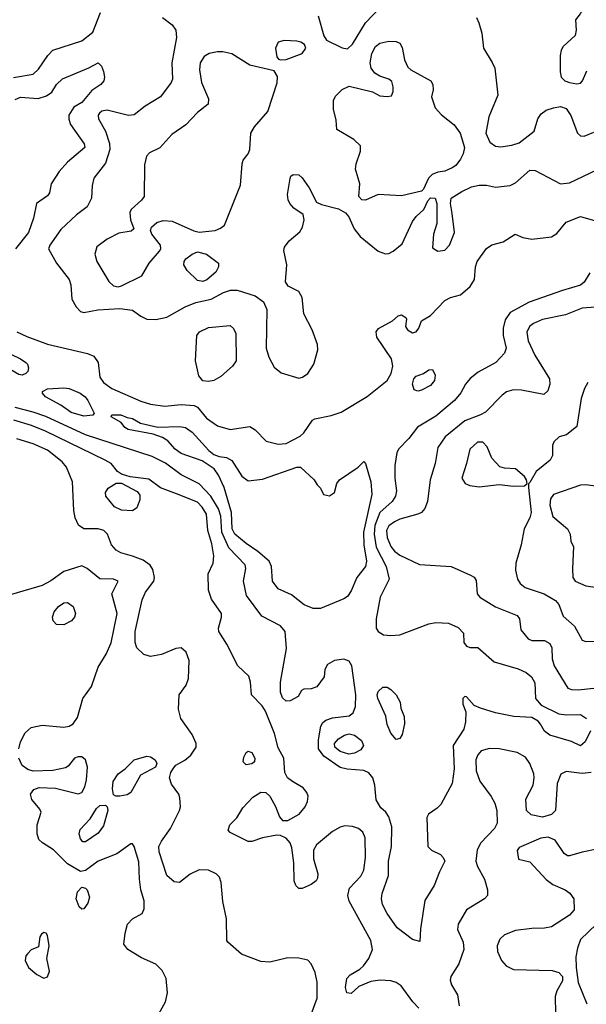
# Model space of a CAD drawing. Extents: x 1173079 to 1307053, y 522583 to 678478.
# Tile 137 of 256: x 1239291 to 1242427, y 547672 to 553123. Entities that reach past the tile are written whole.
import ezdxf

# ---------------------------------------------------------------- set-up
doc = ezdxf.new("R2010")
doc.units = 0

msp = doc.modelspace()

# ---------------------------------------------------------------- linework, layer by layer
at = {"layer": '0CON20XD'}
for points in [[(1242451.4, 553265), (1242394.1, 553155.9), (1242368.3, 553121.7), (1242372, 553065), (1242366, 553035), (1242300, 552975), (1242288, 552955), (1242282.5, 552925), (1242282.5, 552835), (1242288, 552805), (1242308.8, 552785), (1242333.8, 552775), (1242375, 552767.5), (1242395, 552771.5), (1242407.1, 552785), (1242430.6, 552839.4)], [(1239257.1, 552802.9), (1239365, 552821.2), (1239395, 552848.2), (1239445.7, 552924.3), (1239475, 552954.4), (1239635, 553006.7), (1239695.2, 553054.8), (1239737.3, 553162.7)], [(1240943.3, 553145), (1240974.1, 553034.1), (1240990, 553010), (1241075, 552966.5), (1241105, 552961.5), (1241133.3, 552986.7), (1241205, 553106), (1241285, 553188)], [(1240080.8, 553135), (1240135, 553093.8), (1240155.6, 553065.6), (1240158.1, 553025), (1240133.1, 552885), (1240135.8, 552794.2), (1240130, 552775), (1240069.2, 552695), (1239985, 552643.5), (1239925, 552596.7), (1239892.6, 552592.6), (1239775, 552622.2), (1239745, 552616.9), (1239731.9, 552605), (1239725.5, 552594.5), (1239726.7, 552575), (1239765.9, 552505.9), (1239787.8, 552437.8), (1239789.8, 552405), (1239765, 552328.1), (1239700.7, 552245), (1239691.9, 552205), (1239688.8, 552135), (1239663.9, 552086.1), (1239605, 552042.5), (1239517.9, 551962.1), (1239456.9, 551875), (1239449.4, 551855), (1239494.7, 551774.7), (1239565.4, 551685), (1239574.6, 551655), (1239579.1, 551575), (1239602.4, 551532.4), (1239627.5, 551507.5), (1239645, 551501.4), (1239723.3, 551516.7), (1239845, 551524.7), (1239915, 551514.4), (1239961.3, 551481.3), (1239995, 551465.8), (1240045, 551463.3), (1240105, 551475.5), (1240205.9, 551534.1), (1240265, 551556.9), (1240350, 551575), (1240418.1, 551611.9), (1240457.5, 551625), (1240495, 551625.5), (1240594, 551594), (1240641.1, 551561.1), (1240658.7, 551518.7), (1240655.8, 551305), (1240670.6, 551255), (1240698.9, 551198.9), (1240738.7, 551168.7), (1240835, 551138.8), (1240855.9, 551144.1), (1240885.3, 551164.7), (1240918.2, 551215), (1240940.4, 551295), (1240938.8, 551325), (1240910, 551405), (1240864.5, 551495), (1240854.4, 551585), (1240835, 551618), (1240777.7, 551647.7), (1240762.3, 551672.3), (1240769.4, 551765), (1240753.8, 551845), (1240756, 551864), (1240782.2, 551897.8), (1240841.7, 551948.3), (1240856.2, 551975), (1240865.6, 552015.6), (1240859.2, 552045), (1240808.9, 552078.9), (1240785.8, 552105.8), (1240776.4, 552126.4), (1240773.1, 552155), (1240787.1, 552242.9), (1240792.5, 552257.5), (1240804, 552266), (1240835, 552264.3), (1240855, 552246.9), (1240892.7, 552192.7), (1240933.6, 552113.6), (1240960.7, 552100.7), (1241055.5, 552075.5), (1241094.3, 552054.3), (1241112.1, 552032.1), (1241143.1, 551965), (1241175, 551921.9), (1241275, 551841.9), (1241315, 551827.5), (1241335, 551829.2), (1241358.7, 551841.3), (1241407.5, 551882.5), (1241465, 552005.6), (1241485, 552034), (1241527.5, 552072.5), (1241549.3, 552120.7), (1241565, 552137.5), (1241590, 552135), (1241600, 552105), (1241600, 551995), (1241582, 551935), (1241575, 551860), (1241605, 551842), (1241645, 551847.1), (1241670.6, 551875), (1241697.5, 551945), (1241685, 552050), (1241676, 552105), (1241680, 552135), (1241737.9, 552172.1), (1241792.4, 552197.6), (1241835, 552207.5), (1241875, 552206.7), (1241925, 552195.7), (1242005.7, 552204.3), (1242035, 552220), (1242115, 552290), (1242145, 552288), (1242285, 552214.5), (1242335, 552219.6), (1242485, 552291.1)], [(1241818.8, 553135), (1241833.3, 553105), (1241848.3, 553048.3), (1241857.8, 552965), (1241905.3, 552885.3), (1241920.4, 552855), (1241938.2, 552705), (1241888.6, 552585), (1241870.4, 552495), (1241892.5, 552445), (1241925, 552422.7), (1241955, 552420), (1242015, 552427.6), (1242055, 552441.6), (1242137.8, 552505), (1242159.4, 552575), (1242177.3, 552602.7), (1242205, 552621.4), (1242245.9, 552635.9), (1242285, 552643.1), (1242315, 552630.6), (1242341.7, 552591.7), (1242378.8, 552495), (1242395, 552480.8), (1242415, 552477.7), (1242469.8, 552500.2)], [(1240735, 552900), (1240765, 552902.9), (1240855, 552935.7), (1240874.3, 552965), (1240867.1, 552985), (1240847.9, 552997.9), (1240825, 553003.6), (1240755, 553007.8), (1240722.1, 552997.9), (1240707.5, 552965), (1240715, 552917.5), (1240724.1, 552904.1), (1240735, 552900)], [(1241205, 552124.4), (1241185, 552126), (1241167.5, 552145), (1241172.9, 552215), (1241150, 552295), (1241152.5, 552325), (1241178.1, 552395), (1241178.1, 552425), (1241140.6, 552460.6), (1241046.7, 552515), (1241043, 552567), (1241027.3, 552627.3), (1241028.6, 552675), (1241039.8, 552700.2), (1241075, 552735.6), (1241115, 552754.5), (1241244.5, 552724.5), (1241285, 552701.2), (1241325, 552697.5), (1241348.3, 552701.7), (1241357.5, 552725), (1241358.8, 552751.2), (1241350.5, 552780.5), (1241333.4, 552793.4), (1241285, 552809.5), (1241257, 552827), (1241236.4, 552855), (1241231.5, 552885), (1241240, 552935), (1241260, 552975), (1241285, 552993.5), (1241335, 553003.3), (1241375, 553001.5), (1241395, 552992.5), (1241408.8, 552968.8), (1241420.6, 552900.6), (1241439.5, 552859.5), (1241455.4, 552845.4), (1241566, 552785), (1241578, 552765), (1241578.8, 552735), (1241570, 552695), (1241591.2, 552635), (1241625, 552596), (1241695, 552540), (1241728.2, 552495), (1241752.5, 552415), (1241745, 552380), (1241730, 552350), (1241705, 552316.2), (1241685, 552302), (1241645, 552284), (1241605, 552278), (1241573.3, 552265), (1241554.3, 552245.7), (1241526.1, 552183.9), (1241515, 552173.3), (1241405, 552148.2), (1241275, 552155.8), (1241205, 552124.4)], [(1239835, 551644.6), (1239855, 551648.9), (1239966.2, 551705), (1240008.1, 551775), (1240065, 551840.8), (1240071.5, 551855), (1240069.5, 551875), (1240021.4, 551935), (1240014, 551955), (1240020, 551975), (1240050.6, 551999.4), (1240085, 552010.6), (1240135, 552006.7), (1240253.9, 551953.9), (1240285, 551946.4), (1240373.3, 551955), (1240402, 551968), (1240423.7, 551986.3), (1240512.4, 552207.6), (1240521.4, 552325), (1240527.5, 552345), (1240555, 552381.2), (1240564.3, 552405), (1240570.6, 552495), (1240590.2, 552529.8), (1240665, 552614), (1240716.1, 552773.9), (1240717.8, 552807.8), (1240699.7, 552839.7), (1240565, 552871.8), (1240465, 552934.5), (1240415, 552945.4), (1240385, 552944.6), (1240338.8, 552935), (1240311.1, 552918.9), (1240289.1, 552885), (1240285.4, 552845), (1240296.8, 552775), (1240335.7, 552685), (1240333.8, 552655), (1240275, 552609.4), (1240209.9, 552540.1), (1240133.3, 552486.7), (1240065.6, 552414.4), (1240010, 552385), (1239991.7, 552368.3), (1239981.2, 552318.8), (1239978.8, 552145), (1239965.7, 552124.3), (1239908.3, 552071.7), (1239901.2, 552055), (1239903.8, 552015), (1239922.5, 551965), (1239907.7, 551952.3), (1239839.7, 551940.3), (1239775, 551908.8), (1239717.1, 551865), (1239707.1, 551825), (1239717.5, 551785), (1239784.3, 551674.3), (1239810.4, 551650.4), (1239835, 551644.6)], [(1239265, 552681.8), (1239295, 552693.6), (1239393.6, 552686.4), (1239438.7, 552701.3), (1239468.1, 552721.9), (1239494.2, 552765), (1239527.5, 552795), (1239673.9, 552856.1), (1239725, 552884), (1239744.2, 552865), (1239754.1, 552835.9), (1239760, 552805), (1239756.7, 552785), (1239738.9, 552765), (1239689.7, 552730.3), (1239635, 552664.5), (1239590.4, 552639.6), (1239563.1, 552595), (1239562.6, 552572.6), (1239572.8, 552542.8), (1239648.1, 552435), (1239651.9, 552415), (1239555, 552334.4), (1239508.3, 552281.7), (1239464.2, 552215), (1239456, 552165), (1239445, 552147.5), (1239384.3, 552105.7), (1239366.5, 552025), (1239340, 551945), (1239268.2, 551855)], [(1239275, 551395.5), (1239329.6, 551369.6), (1239445, 551326.8), (1239666.7, 551275), (1239700.4, 551260.4), (1239724.5, 551225), (1239733.4, 551143.4), (1239754.4, 551115), (1239800.5, 551080.5), (1239961.7, 551011.7), (1240015, 550995.2), (1240095, 550983.3), (1240185, 550992.8), (1240257.4, 550987.4), (1240275, 550977.5), (1240325, 550916), (1240385, 550874.1), (1240455.3, 550854.7), (1240565, 550870.4), (1240595, 550851.9), (1240655, 550790), (1240722, 550772), (1240765, 550777.1), (1240843.4, 550816.6), (1240864.4, 550835), (1240912.5, 550905), (1240925, 550912.9), (1241015, 550931.1), (1241070.2, 550949.8), (1241215, 551036.5), (1241324.2, 551125.8), (1241346.2, 551165), (1241356.4, 551205), (1241348.5, 551245), (1241268, 551365), (1241263.8, 551395), (1241276.1, 551413.9), (1241354.1, 551455.9), (1241385, 551483.3), (1241405, 551488.8), (1241427.5, 551475), (1241432.5, 551465), (1241426.2, 551425), (1241436.7, 551405), (1241465, 551390), (1241485, 551394.2), (1241500.8, 551415), (1241514.2, 551455.8), (1241565, 551485.7), (1241645, 551567.8), (1241675, 551584.5), (1241730.3, 551599.7), (1241784.5, 551645.5), (1241809.2, 551685), (1241814.2, 551755), (1241824, 551785), (1241875, 551856.7), (1241904.1, 551875.9), (1241966.4, 551893.6), (1242033.6, 551936.4), (1242076.6, 551916.6), (1242125, 551907.9), (1242235, 551921.1), (1242265, 551939.2), (1242315, 552001.4), (1242395, 552034), (1242505, 552001.9)], [(1240305, 551674.2), (1240275, 551679.4), (1240218.5, 551735), (1240200, 551765), (1240201.8, 551785), (1240211.2, 551798.8), (1240245, 551825.5), (1240275, 551838.5), (1240325, 551824.6), (1240390.8, 551775), (1240390.8, 551755), (1240376, 551725), (1240326.8, 551683.2), (1240305, 551674.2)], [(1242447.8, 551722.2), (1242415, 551670.4), (1242395, 551652.8), (1242295, 551624.6), (1242111.1, 551558.9), (1242005, 551501.5), (1241978.1, 551461.9), (1241966.7, 551415), (1241967.6, 551375), (1241983.3, 551305), (1241973.7, 551276.3), (1241925.6, 551225), (1241828.9, 551171.1), (1241785, 551135.6), (1241758.9, 551105), (1241732.6, 551057.4), (1241697.3, 551015), (1241595, 550928.8), (1241493.4, 550866.6), (1241445.2, 550804.8), (1241386.8, 550745), (1241378, 550725), (1241367.8, 550655), (1241367.8, 550585), (1241375.9, 550515), (1241371.6, 550485), (1241353.4, 550455), (1241283.6, 550395), (1241256.6, 550323.4), (1241252.1, 550275), (1241263.2, 550203.2), (1241320, 550095), (1241336.7, 550025), (1241285.4, 549925), (1241264.4, 549805), (1241264.5, 549755), (1241275.6, 549735), (1241305, 549717.1), (1241345, 549713.3), (1241395, 549717.8), (1241555, 549777.7), (1241594.7, 549785.3), (1241665, 549781.8), (1241717.6, 549757.6), (1241746.8, 549726.8), (1241750, 549675), (1241763.3, 549655), (1241785, 549648), (1241826.8, 549646.8), (1241917.6, 549567.6), (1242049.9, 549529.9), (1242095, 549508.2), (1242123.3, 549485), (1242142.4, 549452.4), (1242146.7, 549365), (1242177.4, 549327.4), (1242275, 549279.1), (1242316.1, 549273.9), (1242395, 549276.5), (1242428.6, 549255)], [(1242478.3, 551531.7), (1242405, 551526.1), (1242311.9, 551488.1), (1242185, 551462.3), (1242135, 551441.2), (1242112.7, 551425), (1242097.4, 551392.6), (1242105.4, 551345), (1242142.1, 551265), (1242222.9, 551135), (1242225.6, 551105), (1242215, 551068.8), (1242192.7, 551047.3), (1242068.7, 551071.3)], [(1240335, 551120), (1240304.2, 551124.2), (1240282.1, 551152.1), (1240264.5, 551235), (1240270.8, 551375), (1240286.2, 551395), (1240335, 551419.5), (1240455, 551429.2), (1240475, 551413.8), (1240486.7, 551385), (1240488.9, 551235), (1240468.9, 551205), (1240405, 551148.2), (1240365, 551124.5), (1240335, 551120)], [(1239305, 551155.8), (1239285, 551158.6), (1239185, 551217.5), (1239167.8, 551245), (1239160, 551285), (1239163.3, 551295), (1239195, 551292.5), (1239295.8, 551245), (1239324.2, 551225), (1239334, 551215), (1239340, 551195), (1239336.2, 551175), (1239325, 551163.3), (1239305, 551155.8)], [(1241495, 551065.7), (1241474.6, 551074.6), (1241465.4, 551105), (1241472.3, 551135), (1241485, 551148.5), (1241526.3, 551163.7), (1241555, 551184), (1241575, 551186.7), (1241590, 551155), (1241587.1, 551125), (1241565, 551098.6), (1241515, 551071.9), (1241495, 551065.7)], [(1239645, 550927.5), (1239575, 550949.1), (1239518.8, 550988.8), (1239433.8, 551035), (1239416.7, 551055), (1239417.5, 551065), (1239445, 551080), (1239535.5, 551084.5), (1239565, 551080.4), (1239625, 551054.5), (1239652.2, 551035), (1239667.5, 551015), (1239703.8, 550945), (1239695, 550934.3), (1239645, 550927.5)], [(1242068.7, 551071.3), (1242025, 551073.6), (1241985, 551061.9), (1241961.4, 551045), (1241869.1, 550950.9), (1241842.5, 550935), (1241755, 550901.5), (1241645.7, 550814.3), (1241605.4, 550755), (1241591.5, 550665), (1241562.2, 550575), (1241548.9, 550455), (1241532.8, 550417.2), (1241514.6, 550395.4), (1241495.4, 550384.6), (1241395, 550358.4), (1241365, 550343.4), (1241335, 550321.5), (1241321.1, 550295), (1241325, 550256), (1241345, 550205.5), (1241365, 550180.7), (1241395, 550157.6), (1241504.1, 550105.9), (1241680, 550095), (1241787, 550047), (1241805.7, 550035.7), (1241817.3, 550017.3), (1241824, 549945), (1241838, 549925), (1241925, 549871.9), (1242045, 549824), (1242058, 549805), (1242064, 549745), (1242105, 549696), (1242125, 549685.8), (1242195, 549686.5), (1242225, 549668.6), (1242236.2, 549645), (1242239.2, 549585), (1242248.9, 549545), (1242325, 549421.4), (1242345, 549414.4), (1242383.1, 549413.1), (1242485, 549423.8)], [(1242436.4, 551113.6), (1242418, 551082), (1242398.1, 551025), (1242375, 550870), (1242317.5, 550825), (1242276.4, 550813.6), (1242247.5, 550785), (1242240, 550765), (1242239.3, 550710.7), (1242227.5, 550685), (1242148.9, 550621.1), (1242115, 550560)], [(1242451.1, 549185), (1242420.5, 549125), (1242395, 549103.3), (1242345.9, 549125.9), (1242225, 549161.1), (1242195, 549184.4), (1242173.5, 549223.5), (1242160, 549240), (1242125, 549259.1), (1242025.5, 549265.5), (1241924.2, 549285.8), (1241841.5, 549311.5), (1241805.8, 549325.8), (1241765, 549373.3), (1241755, 549375.8), (1241743.8, 549365), (1241744.2, 549334.2), (1241760.7, 549290.7), (1241759.2, 549235), (1241748.6, 549195), (1241690, 549105), (1241695.4, 548975), (1241685.4, 548894.6), (1241621.3, 548778.7), (1241601.9, 548758.1), (1241553.3, 548725), (1241544.1, 548705.9), (1241550.8, 548545), (1241571.2, 548525), (1241620.3, 548500.3), (1241635.8, 548485), (1241644.3, 548465), (1241614.1, 548405.9), (1241585, 548328.6), (1241534.1, 548245.9), (1241509.6, 548089.6), (1241505, 548020), (1241465, 548030), (1241379.4, 548095), (1241324.5, 548175), (1241299.5, 548225), (1241293.5, 548255), (1241296.5, 548285), (1241333.1, 548385), (1241332.7, 548465), (1241349.5, 548545), (1241350, 548655), (1241335, 548710), (1241318, 548735), (1241289.7, 548759.7), (1241264.5, 548804.5), (1241256.4, 548885), (1241245.9, 548925.9), (1241223.1, 548953.1), (1241195.8, 548965.8), (1241103.3, 548973.3), (1241065, 548983.3), (1240974.8, 549044.8), (1240945.5, 549085.5), (1240943.9, 549136.1), (1240958.6, 549211.4), (1240968.9, 549231.1), (1240985.4, 549244.6), (1241022.5, 549257.5), (1241115, 549268.7), (1241137.5, 549285), (1241149.9, 549320.1), (1241151, 549385), (1241130, 549545), (1241115, 549571.5), (1241085, 549583.5), (1241033.3, 549575), (1240995, 549553.8), (1240980, 549525), (1240975.9, 549484.1), (1240935, 549428.8), (1240905, 549418.8), (1240863, 549417), (1240850, 549410), (1240832.5, 549375), (1240787.3, 549352.7), (1240765, 549350), (1240745, 549368), (1240735, 549400), (1240734.5, 549455), (1240767.6, 549642.4), (1240761.1, 549735), (1240735, 549767.7), (1240630.8, 549820.8), (1240545.5, 549935), (1240530, 550015), (1240541.8, 550085), (1240538.7, 550105), (1240449.3, 550199.3), (1240409.6, 550285), (1240403.4, 550375), (1240391.5, 550415), (1240349.3, 550485), (1240285, 550554.2), (1240185, 550603.7), (1240098.1, 550668.1), (1240024.8, 550704.8), (1239654.6, 550824.6), (1239435, 550925.2), (1239365, 550950.6), (1239265, 550975.5)], [(1240955, 549863.8), (1240915, 549863.8), (1240865, 549883.8), (1240795, 549939.4), (1240722.4, 549972.4), (1240690.7, 550015), (1240685.4, 550095), (1240670.9, 550125), (1240609.4, 550179.4), (1240545, 550222.4), (1240481.7, 550275), (1240466.4, 550305), (1240462.5, 550395), (1240422.9, 550532.9), (1240392, 550602), (1240366.6, 550636.6), (1240300.3, 550680.3), (1240185, 550720.4), (1240151.8, 550745), (1240110.9, 550790.9), (1240080.7, 550810.7), (1240028.7, 550828.7), (1239891.2, 550855), (1239873.3, 550865), (1239853, 550893), (1239797.5, 550925), (1239800, 550935), (1239806.1, 550936.1), (1239850, 550935), (1239885, 550920), (1239915, 550915.8), (1239958.7, 550888.7), (1240055, 550867.5), (1240175, 550871.5), (1240209.2, 550865), (1240245, 550840), (1240337.9, 550737.9), (1240365, 550716.2), (1240395, 550704), (1240435, 550698.6), (1240465, 550682.9), (1240520.5, 550595), (1240555, 550570), (1240635, 550580), (1240825, 550645.6), (1240845, 550645.7), (1240921.2, 550575), (1240937, 550547), (1240955, 550530), (1240972.5, 550495), (1241005, 550486.2), (1241033.3, 550505), (1241046.7, 550555), (1241061.2, 550575), (1241165, 550646.2), (1241195, 550677.5), (1241205.7, 550665.7), (1241234.6, 550565), (1241239.5, 550495), (1241193.7, 550285), (1241195.7, 550215), (1241210.5, 550125), (1241205.3, 550095), (1241156.1, 550035), (1241125, 549960), (1241105, 549929.2), (1241085, 549915.8), (1240955, 549863.8)], [(1241500.5, 547650.5), (1241467.1, 547685), (1241403.1, 547773.1), (1241375, 547792.5), (1241345, 547801.8), (1241285.4, 547804.6), (1241235, 547797.8), (1241168.9, 547771.1), (1241125, 547731.9), (1241102.5, 547735), (1241094.4, 547765), (1241102.2, 547815), (1241119.2, 547835), (1241173.6, 547866.4), (1241194.5, 547885.5), (1241223.8, 547926.2), (1241244.6, 547975.4), (1241235.4, 548025), (1241115, 548242.5), (1241106.4, 548275), (1241117.1, 548315), (1241179.4, 548380.6), (1241195, 548413.8), (1241205.9, 548485), (1241202.6, 548592.6), (1241190, 548625), (1241165.8, 548645), (1241133.4, 548656.6), (1241090.6, 548659.4), (1241065, 548652.5), (1241022.3, 548627.7), (1240933.1, 548555), (1240917.1, 548525), (1240917, 548477), (1240941.4, 548395), (1240939.7, 548370.3), (1240932, 548355), (1240905, 548335.8), (1240855, 548312.9), (1240835, 548312), (1240819.1, 548329.1), (1240810.5, 548355), (1240807.7, 548455), (1240797.6, 548537.6), (1240787.5, 548565), (1240765, 548592.2), (1240735, 548606.9), (1240715, 548607.8), (1240635, 548592.7), (1240575, 548573.1), (1240555, 548573.1), (1240455, 548622.5), (1240444, 548635), (1240454.2, 548665), (1240493.3, 548705), (1240525, 548759.4), (1240581.9, 548818.1), (1240625, 548846.5), (1240654, 548844), (1240675, 548824.4), (1240706.9, 548766.9), (1240729.1, 548709.1), (1240745, 548690), (1240775, 548690), (1240836.9, 548725), (1240870.4, 548765), (1240884.7, 548795.3), (1240888, 548825), (1240880.4, 548845), (1240859.7, 548869.7), (1240800, 548905), (1240774, 548925), (1240758, 548955), (1240752, 549035), (1240722.4, 549092.4), (1240701.4, 549171.4), (1240651.3, 549295), (1240633.8, 549323.8), (1240574.5, 549385), (1240567.8, 549455), (1240558.5, 549488.5), (1240498, 549545), (1240437.1, 549665), (1240393.1, 549735), (1240391.9, 549755), (1240408.6, 549815), (1240407.1, 549835), (1240352.5, 549915), (1240336.4, 549965), (1240333.1, 550055), (1240361.4, 550115), (1240364.5, 550155), (1240355, 550221.2), (1240332.1, 550295), (1240324.8, 550385), (1240300.5, 550425), (1240275, 550451.8), (1240158.1, 550498.1), (1240070.7, 550530.7), (1240005, 550579.4), (1239902.3, 550592.3), (1239855, 550606.2), (1239832.3, 550622.3), (1239796.9, 550665), (1239762.9, 550685), (1239433.5, 550845), (1239356.3, 550876.3), (1239258.9, 550905)], [(1240904.6, 547615), (1240938.2, 547705), (1240938.2, 547795), (1240927, 547847), (1240904, 547895), (1240885, 547916.2), (1240836.8, 547926.8), (1240775, 547929.5), (1240675, 547905.4), (1240625, 547908.7), (1240518.8, 547948.8), (1240442.5, 548015), (1240437.5, 548025), (1240436, 548145), (1240415, 548240), (1240406.4, 548346.4), (1240396.4, 548376.4), (1240378.8, 548395), (1240335, 548414.4), (1240285, 548415.5), (1240235, 548391.5), (1240175, 548346.7), (1240145, 548350), (1240105, 548384), (1240063.2, 548515), (1240060.8, 548545), (1240075.3, 548574.7), (1240126.2, 548645), (1240176, 548745), (1240180, 548765), (1240178, 548815), (1240171.2, 548835), (1240130.7, 548890.7), (1240120, 548925), (1240126.7, 548955), (1240141.2, 548978.8), (1240154.4, 548995.6), (1240205, 549023.3), (1240238.3, 549051.7), (1240267.9, 549095), (1240267.1, 549115), (1240245.3, 549165.3), (1240183.5, 549255), (1240169.2, 549305), (1240173.8, 549385), (1240211.3, 549438.7), (1240224.7, 549475), (1240228.8, 549575), (1240211.5, 549621.5), (1240185, 549645.6), (1240155, 549641.9), (1240075, 549608.5), (1240015, 549597.1), (1239977.7, 549607.7), (1239939.5, 549645), (1239929.6, 549675), (1239929.6, 549735), (1239969, 549911), (1239986.3, 549953.7), (1240032.9, 550015), (1240036.7, 550035), (1240028.2, 550078.2), (1240013.1, 550103.1), (1239975, 550130), (1239915, 550152.4), (1239851.3, 550171.3), (1239825, 550185.5), (1239799.6, 550215), (1239776.7, 550275), (1239755.8, 550295), (1239725, 550304.6), (1239645, 550304.6), (1239616.5, 550325), (1239598, 550365), (1239590.3, 550405), (1239582.7, 550565), (1239548.9, 550645), (1239525, 550674.4), (1239445, 550739.6), (1239365, 550774), (1239275, 550803.2)], [(1241835, 550536.6), (1241945, 550550), (1242025, 550540.8), (1242085, 550542.5), (1242100, 550555), (1242096.7, 550575), (1242085, 550593.3), (1242035, 550636.2), (1241975, 550640), (1241948.3, 550648.3), (1241904.7, 550694.7), (1241878.3, 550758.3), (1241855, 550784.4), (1241825, 550784.5), (1241781.9, 550745), (1241764.4, 550665), (1241737.5, 550585), (1241756, 550556), (1241783.3, 550545), (1241835, 550536.6)], [(1239915, 550404.2), (1239855, 550407.5), (1239815, 550425.8), (1239768, 550485), (1239766, 550505), (1239780.3, 550529.7), (1239825, 550556.2), (1239853.6, 550556.4), (1239941.7, 550511.7), (1239955, 550490), (1239956.2, 550465), (1239938.8, 550421.2), (1239915, 550404.2)], [(1242115, 550560), (1242107.5, 550552.5), (1242106.7, 550533.3), (1242122.5, 550395), (1242113.9, 550365), (1242083.5, 550305), (1242067.1, 550215), (1242036.7, 550115), (1242034.6, 550075), (1242045.9, 550025.9), (1242061.3, 550001.3), (1242089.6, 549979.6), (1242193.8, 549943.8), (1242257.7, 549907.7), (1242274.7, 549884.7), (1242300.1, 549820.1), (1242362.2, 549765), (1242405, 549688), (1242425, 549680), (1242475, 549682.5)], [(1242545, 550531.2), (1242425, 550548.5), (1242395, 550545.5), (1242246.1, 550493.9), (1242229.8, 550470.2), (1242226.2, 550435), (1242241.8, 550371.8), (1242322.5, 550305), (1242337.5, 550275), (1242342.5, 550235), (1242356.7, 550205), (1242350, 550085), (1242353.1, 550035), (1242365.2, 550015.3), (1242425, 549988.8), (1242602.6, 549962.6)], [(1239285.8, 549085.8), (1239294.3, 549125), (1239321.4, 549175), (1239355, 549204.4), (1239415, 549217.5), (1239535, 549205.6), (1239565, 549211.4), (1239585.8, 549225), (1239609.8, 549260.2), (1239640.6, 549365), (1239688.1, 549431.9), (1239725, 549539.2), (1239770.1, 549609.9), (1239797.2, 549672.8), (1239830, 549835), (1239800.8, 549945), (1239836.2, 550015), (1239810, 550025), (1239735, 550027.8), (1239665, 550083.9), (1239635, 550098.5), (1239535, 550067.5), (1239463.4, 550016.6), (1239415, 549990.9), (1239245, 549940.5)], [(1239535, 549773.1), (1239494.5, 549774.5), (1239475.8, 549795), (1239471.4, 549815), (1239481.9, 549845), (1239505.6, 549875), (1239535, 549894.4), (1239555, 549896.7), (1239587.5, 549875), (1239599.5, 549835), (1239593.5, 549815), (1239578.1, 549795), (1239535, 549773.1)], [(1241375, 549137.5), (1241345, 549172.5), (1241325, 549220), (1241317.7, 549267.7), (1241272.5, 549365), (1241269.5, 549385), (1241275, 549403.8), (1241301.7, 549428.3), (1241325, 549427.5), (1241346, 549415), (1241374, 549385), (1241396.7, 549345), (1241400.7, 549310.7), (1241418.8, 549265), (1241420, 549225), (1241408, 549165), (1241395, 549142.5), (1241375, 549137.5)], [(1241113.5, 549056.5), (1241065, 549070.6), (1241034.3, 549095), (1241033.3, 549115), (1241055, 549141.8), (1241088, 549162), (1241115, 549168.4), (1241145, 549161.9), (1241182.6, 549132.6), (1241193.3, 549105), (1241179.2, 549080.8), (1241145, 549061.6), (1241113.5, 549056.5)], [(1240545, 548998), (1240528, 549015), (1240530.9, 549039.1), (1240544, 549065), (1240555, 549073.3), (1240575, 549066.2), (1240592, 549035), (1240590, 549015), (1240575, 549002.5), (1240545, 548998)], [(1242454.1, 548955.9), (1242405, 548949.4), (1242315, 548960), (1242285.7, 548945), (1242265.5, 548895), (1242256.7, 548745), (1242235, 548722.1), (1242185, 548708.7), (1242121.4, 548721.4), (1242095.8, 548745), (1242093.2, 548806.8), (1242133.3, 548885), (1242139.5, 548925), (1242137.2, 548947.2), (1242115.6, 549005), (1242090.6, 549040.6), (1242045.3, 549065.3), (1241944.6, 549085.4), (1241892.3, 549087.7), (1241845, 549074.6), (1241826.5, 549053.5), (1241816.2, 549025), (1241818.1, 548965), (1241837.8, 548907.8), (1241901.4, 548821.4), (1241920.8, 548785), (1241932.9, 548745), (1241933.1, 548675), (1241920, 548645), (1241843.8, 548565), (1241823.5, 548526.5), (1241816.1, 548465), (1241825, 548434.2), (1241863.5, 548365), (1241880, 548305), (1241880.8, 548275), (1241864.5, 548255.5), (1241764.3, 548195), (1241718.1, 548115), (1241714.4, 548085), (1241745.3, 548015.3), (1241748.8, 547975), (1241722.5, 547895), (1241677.1, 547825), (1241673.5, 547805), (1241680.3, 547780.3), (1241713.5, 547725), (1241722.6, 547662.6)], [(1240060.6, 547619.4), (1240098.6, 547685), (1240108.9, 547735), (1240101.5, 547815), (1240078.5, 547858.5), (1240045, 547893.1), (1239965, 547928.5), (1239888.8, 547975), (1239868, 548005), (1239873.8, 548065), (1239887.3, 548115), (1239914.7, 548145.3), (1239968, 548175), (1239978.8, 548201.2), (1239979.2, 548245), (1239961.4, 548305), (1239953.8, 548363.8), (1239950.7, 548460.7), (1239925, 548546.2), (1239915, 548560), (1239905, 548560), (1239828, 548505), (1239725, 548463.8), (1239655, 548412.5), (1239627.9, 548407.9), (1239555, 548449.1), (1239477.4, 548527.4), (1239416.4, 548566.4), (1239397.5, 548585), (1239387.1, 548615), (1239387.1, 548665), (1239410, 548735), (1239402.9, 548752.9), (1239357.5, 548805), (1239350.8, 548835), (1239368.3, 548861.7), (1239398.3, 548871.7), (1239488.5, 548868.5), (1239615, 548837.5), (1239635, 548844.3), (1239651.8, 548875), (1239660.6, 548915), (1239665.3, 548985.3), (1239655.5, 549025.5), (1239635, 549042.5), (1239615, 549042.5), (1239593.3, 549035), (1239559.5, 548990.5), (1239545, 548981.2), (1239475, 548967.1), (1239365, 548962.5), (1239335, 548972), (1239305, 548994), (1239285.7, 549035)], [(1239823.6, 548823.6), (1239810.7, 548830.7), (1239804.2, 548864.2), (1239808.6, 548905), (1239835, 548948), (1239875, 548976.2), (1239925, 549025.5), (1239995, 549045.5), (1240015, 549041.9), (1240040.8, 549025), (1240050, 549005), (1240043.3, 548985), (1239960.3, 548939.7), (1239905, 548843.8), (1239885, 548831.2), (1239845, 548823.8), (1239823.6, 548823.6)], [(1239640.7, 548570.7), (1239627.6, 548587.6), (1239620.4, 548615), (1239625, 548640), (1239681.2, 548698.8), (1239715, 548756.5), (1239735, 548771.9), (1239765, 548773.8), (1239774.2, 548764.2), (1239778.1, 548745), (1239755, 548660), (1239725, 548619.4), (1239655, 548571.4), (1239640.7, 548570.7)], [(1242585, 548550.4), (1242405, 548513.3), (1242335, 548492.9), (1242323.7, 548493.7), (1242305, 548507.1), (1242255, 548580), (1242216.7, 548596.7), (1242175, 548590.8), (1242055, 548540), (1242043.9, 548523.9), (1242052.5, 548475), (1242115, 548460), (1242205, 548362.9), (1242242.5, 548335), (1242310, 548305), (1242336.5, 548286.5), (1242357.8, 548255), (1242360, 548195), (1242334.7, 548165.3), (1242235, 548101.5), (1242195, 548092.9), (1242125, 548092.1), (1242035, 548081.2), (1241973.9, 548056.1), (1241948.3, 548031.7), (1241934.5, 547995), (1241936.5, 547965), (1241957.1, 547915), (1241984, 547885), (1242025, 547864.4), (1242238.3, 547858.3), (1242275, 547847.5), (1242295.4, 547825), (1242295, 547802), (1242263.6, 547746.3), (1242254.7, 547715.3), (1242256.6, 547623.4)], [(1239635, 548198), (1239620.6, 548210.6), (1239602.7, 548255), (1239610, 548295), (1239635, 548320.6), (1239655, 548315.6), (1239664.7, 548304.7), (1239677.3, 548265), (1239667.7, 548232.3), (1239645, 548201.2), (1239635, 548198)], [(1242484.6, 548115.4), (1242395, 548030.8), (1242377.9, 547982.1), (1242370.2, 547935), (1242371.2, 547875), (1242382.1, 547792.1), (1242429.6, 547675)], [(1239425, 547816.2), (1239445, 547823.8), (1239455.8, 547855.8), (1239440, 547925), (1239453.8, 547995), (1239445, 548052.5), (1239436.7, 548065), (1239425, 548068.8), (1239410.5, 548059.5), (1239402.5, 548045), (1239395, 547990), (1239355, 547972.5), (1239336.1, 547953.9), (1239325, 547940), (1239321.2, 547915), (1239338.8, 547875), (1239385, 547836.7), (1239425, 547816.2)]]:
    msp.add_lwpolyline(points, dxfattribs=at)

doc.saveas('drawing.dxf')
